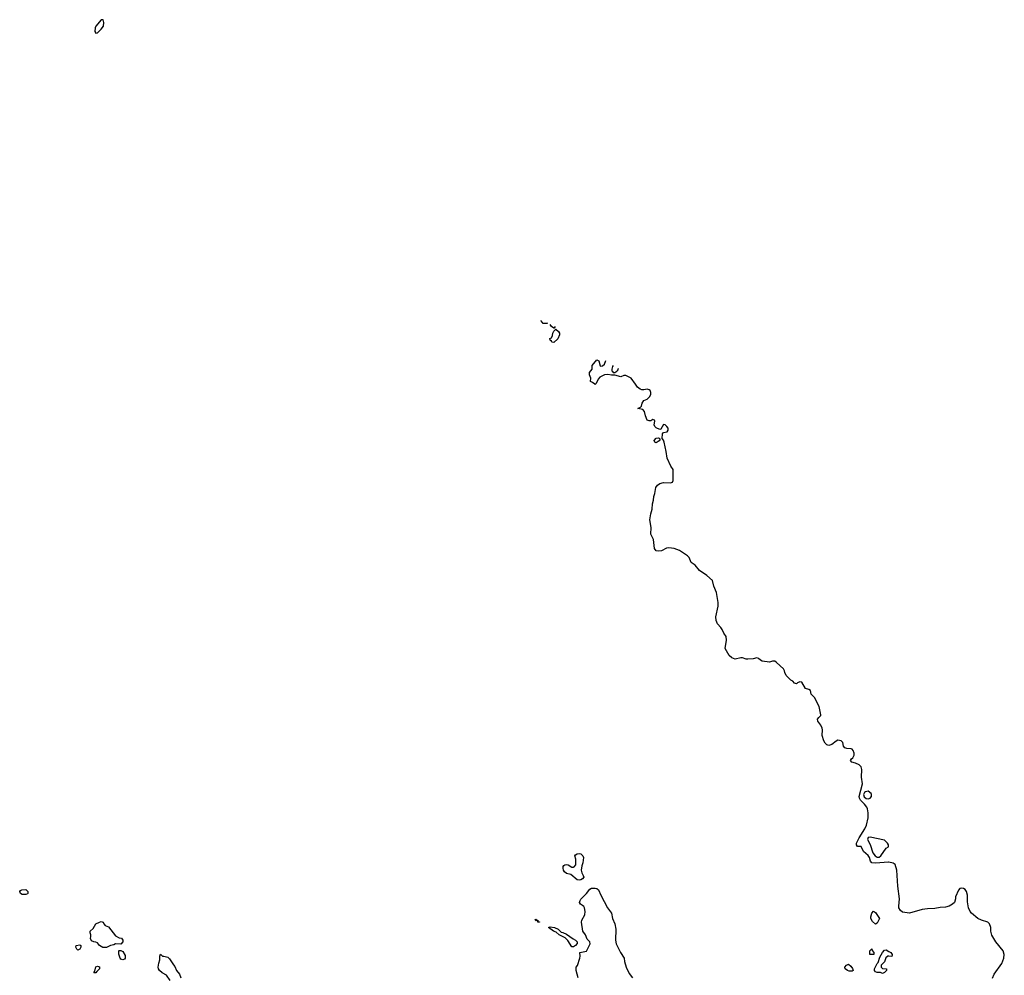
# Model space of a CAD drawing. Header units: inches. Extents: x 1861287 to 2052918, y 204622 to 437896.
# Tile 215 of 215: x 2010322 to 2021285, y 413418 to 424061. Entities that reach past the tile are written whole.
import ezdxf

# ---------------------------------------------------------------- set-up
doc = ezdxf.new("R2010")
doc.units = ezdxf.units.IN
doc.header["$MEASUREMENT"] = 0
for name, color, linetype in [('C0411', 7, 'Continuous'), ('C0412', 7, 'Continuous'), ('C0421', 7, 'Continuous')]:
    doc.layers.add(name, color=color, linetype=linetype)

msp = doc.modelspace()

# ---------------------------------------------------------------- linework, layer by layer
at = {"layer": 'C0411', "color": 5, "elevation": 160}
for points in [[(2016733, 420000), (2016730, 419995), (2016725, 420000)], [(2020000, 414676), (2019997, 414677), (2019850, 414665), (2019810, 414670), (2019795, 414690), (2019785, 414730), (2019771, 414751), (2019718, 414798), (2019692, 414852), (2019650, 414854), (2019639, 414870), (2019641, 414890), (2019668, 414950), (2019734, 415050), (2019752, 415090), (2019770, 415170), (2019769, 415229), (2019763, 415270), (2019753, 415290), (2019730, 415324), (2019685, 415370), (2019673, 415390), (2019669, 415410), (2019708, 415550), (2019694, 415626), (2019698, 415710), (2019690, 415739), (2019670, 415762), (2019630, 415781), (2019588, 415790), (2019574, 415810), (2019585, 415830), (2019599, 415841), (2019613, 415870), (2019613, 415893), (2019602, 415922), (2019590, 415936), (2019580, 415940), (2019530, 415944), (2019510, 415950), (2019496, 415970), (2019488, 416010), (2019470, 416028), (2019450, 416034), (2019430, 416035), (2019413, 416027), (2019365, 415990), (2019330, 415976), (2019310, 415985), (2019290, 416004), (2019275, 416030), (2019258, 416090), (2019262, 416150), (2019257, 416170), (2019243, 416203), (2019209, 416250), (2019207, 416270), (2019219, 416290), (2019241, 416310), (2019243, 416317), (2019223, 416410), (2019171, 416511), (2019136, 416550), (2019128, 416588), (2019110, 416601), (2019070, 416613), (2019030, 416682), (2019010, 416688), (2018983, 416677), (2018970, 416665), (2018950, 416673), (2018932, 416692), (2018910, 416704), (2018857, 416757), (2018842, 416790), (2018838, 416810), (2018825, 416830), (2018750, 416903), (2018730, 416915), (2018705, 416915), (2018670, 416904), (2018590, 416916), (2018570, 416927), (2018550, 416947), (2018530, 416954), (2018490, 416943), (2018430, 416938), (2018410, 416939), (2018370, 416954), (2018350, 416955), (2018290, 416939), (2018253, 416953), (2018221, 416981), (2018177, 417057), (2018191, 417150), (2018187, 417190), (2018162, 417230), (2018145, 417270), (2018130, 417293), (2018092, 417332), (2018076, 417370), (2018072, 417412), (2018101, 417530), (2018101, 417570), (2018081, 417681), (2018052, 417752), (2018035, 417815), (2017972, 417872), (2017890, 417925), (2017844, 417984), (2017797, 418017), (2017776, 418070), (2017759, 418090), (2017670, 418150), (2017611, 418171), (2017550, 418178), (2017524, 418176), (2017470, 418147), (2017430, 418141), (2017410, 418147), (2017390, 418170), (2017378, 418270), (2017351, 418330), (2017354, 418406), (2017339, 418490), (2017350, 418556), (2017365, 418610), (2017367, 418670), (2017378, 418710), (2017381, 418750), (2017395, 418785), (2017405, 418850), (2017423, 418877), (2017450, 418894), (2017490, 418906), (2017570, 418901), (2017590, 418910), (2017597, 418930), (2017598, 419050), (2017573, 419090), (2017530, 419179), (2017520, 419250), (2017497, 419357), (2017490, 419378), (2017476, 419396), (2017478, 419450), (2017490, 419462), (2017530, 419471), (2017543, 419490), (2017541, 419510), (2017529, 419530), (2017510, 419547), (2017490, 419554), (2017460, 419500), (2017450, 419495), (2017410, 419516), (2017394, 419530), (2017388, 419548), (2017395, 419590), (2017390, 419601), (2017370, 419607), (2017350, 419594), (2017330, 419592), (2017310, 419599), (2017290, 419649), (2017278, 419698), (2017260, 419720), (2017206, 419730), (2017235, 419745), (2017245, 419755), (2017254, 419790), (2017270, 419821), (2017310, 419835), (2017337, 419863), (2017349, 419890), (2017350, 419910), (2017341, 419930), (2017330, 419940), (2017310, 419947), (2017270, 419938), (2017250, 419938), (2017230, 419946), (2017200, 419970), (2017178, 420000)], [(2016539, 413390), (2016519, 413470), (2016519, 413510), (2016532, 413528), (2016558, 413610), (2016562, 413630), (2016559, 413670), (2016633, 413687), (2016674, 413770), (2016670, 413790), (2016642, 413822), (2016622, 413870), (2016594, 413910), (2016579, 414010), (2016582, 414030), (2016615, 414090), (2016619, 414130), (2016611, 414170), (2016604, 414184), (2016590, 414197), (2016566, 414210), (2016557, 414230), (2016561, 414250), (2016570, 414264), (2016632, 414328), (2016670, 414376), (2016690, 414388), (2016730, 414390), (2016750, 414385), (2016768, 414368), (2016794, 414310), (2016867, 414170), (2016911, 414110), (2016923, 414050), (2016947, 413990), (2016961, 413930), (2016957, 413810), (2016964, 413770), (2017011, 413670), (2017051, 413610), (2017056, 413570), (2017075, 413510), (2017110, 413439), (2017145, 413390)], [(2011999, 413359), (2011958, 413418), (2011910, 413445), (2011879, 413470), (2011867, 413490), (2011863, 413510), (2011870, 413552), (2011884, 413590), (2011884, 413630), (2011890, 413654), (2011912, 413632), (2011928, 413632), (2011970, 413618), (2011990, 413602), (2012033, 413533), (2012050, 413516), (2012067, 413470), (2012103, 413430), (2012116, 413390)], [(2020000, 413629), (2019990, 413629), (2019967, 413613), (2019951, 413569), (2019914, 413530), (2019914, 413510), (2019930, 413494), (2019974, 413490), (2019974, 413470), (2019950, 413448), (2019930, 413438), (2019908, 413448), (2019869, 413449), (2019850, 413458), (2019838, 413470), (2019838, 413490), (2019868, 413550), (2019879, 413561), (2019900, 413620), (2019929, 413670), (2019950, 413698), (2019970, 413702), (2020000, 413684)]]:
    msp.add_lwpolyline(points, dxfattribs=at)
for points in [[(2017410, 419347), (2017394, 419354), (2017387, 419373), (2017410, 419401), (2017430, 419405), (2017442, 419402), (2017454, 419390), (2017443, 419370)], [(2019770, 415470), (2019739, 415461), (2019728, 415452), (2019719, 415430), (2019725, 415405), (2019746, 415386), (2019770, 415384), (2019790, 415389), (2019807, 415410), (2019808, 415430), (2019802, 415442)], [(2019790, 414956), (2019769, 414951), (2019762, 414930), (2019793, 414873), (2019823, 414783), (2019848, 414748), (2019870, 414735), (2019890, 414735), (2019910, 414750), (2019970, 414834), (2019994, 414850), (2019997, 414870), (2019984, 414890), (2019950, 414921)], [(2016550, 414477), (2016530, 414482), (2016460, 414540), (2016410, 414553), (2016387, 414570), (2016376, 414590), (2016373, 414610), (2016374, 414630), (2016381, 414639), (2016393, 414647), (2016410, 414651), (2016430, 414647), (2016470, 414622), (2016490, 414621), (2016496, 414624), (2016513, 414647), (2016516, 414670), (2016515, 414710), (2016505, 414750), (2016510, 414759), (2016529, 414770), (2016550, 414773), (2016571, 414770), (2016591, 414750), (2016601, 414730), (2016594, 414670), (2016583, 414637), (2016574, 414590), (2016580, 414560), (2016597, 414530), (2016603, 414510), (2016590, 414494), (2016570, 414481)], [(2010350, 414318), (2010330, 414328), (2010322, 414350), (2010330, 414362), (2010346, 414370), (2010390, 414374), (2010414, 414350), (2010414, 414330), (2010410, 414326), (2010390, 414318)], [(2019850, 413988), (2019816, 414016), (2019798, 414050), (2019798, 414070), (2019809, 414109), (2019830, 414132), (2019850, 414118), (2019895, 414050), (2019870, 413998)], [(2011450, 413766), (2011390, 413768), (2011370, 413758), (2011334, 413750), (2011290, 413729), (2011249, 413729), (2011210, 413748), (2011190, 413778), (2011170, 413788), (2011149, 413789), (2011123, 413803), (2011109, 413829), (2011115, 413850), (2011115, 413870), (2011108, 413890), (2011108, 413910), (2011140, 413940), (2011170, 413991), (2011210, 414011), (2011230, 414016), (2011250, 414011), (2011258, 413990), (2011274, 413974), (2011310, 413959), (2011390, 413857), (2011430, 413836), (2011454, 413830), (2011472, 413810), (2011471, 413789)], [(2016092, 414012), (2016108, 414012), (2016110, 414008), (2016090, 414009), (2016087, 414027), (2016070, 414025), (2016062, 414038), (2016070, 414042), (2016075, 414035), (2016090, 414031)], [(2016470, 413735), (2016425, 413805), (2016395, 413835), (2016329, 413870), (2016297, 413897), (2016264, 413910), (2016209, 413951), (2016230, 413959), (2016278, 413950), (2016316, 413930), (2016350, 413898), (2016370, 413894), (2016410, 413876), (2016484, 413824), (2016512, 413810), (2016531, 413790), (2016531, 413771), (2016510, 413749), (2016490, 413735)], [(2010970, 413699), (2010959, 413710), (2010948, 413730), (2010950, 413751), (2010990, 413758), (2011002, 413750), (2011001, 413730), (2010990, 413709)], [(2011470, 413589), (2011450, 413598), (2011442, 413610), (2011427, 413653), (2011426, 413690), (2011430, 413694), (2011450, 413694), (2011470, 413682), (2011498, 413638), (2011498, 413610), (2011490, 413598)], [(2019830, 413648), (2019789, 413649), (2019789, 413690), (2019810, 413712), (2019815, 413695), (2019832, 413670), (2019834, 413650)], [(2019590, 413462), (2019556, 413464), (2019538, 413470), (2019515, 413490), (2019508, 413510), (2019528, 413530), (2019550, 413542), (2019578, 413518), (2019594, 413494), (2019602, 413470)], [(2011150, 413446), (2011149, 413450), (2011158, 413462), (2011170, 413511), (2011190, 413518), (2011210, 413512), (2011212, 413490), (2011180, 413460), (2011170, 413446)]]:
    msp.add_lwpolyline(points, close=True, dxfattribs=at)
at = {"layer": 'C0412', "color": 5}
for points, elevation in [([(2011230, 424061), (2011168, 423990), (2011161, 423970), (2011160, 423930), (2011170, 423911), (2011190, 423915), (2011230, 423954), (2011254, 423990), (2011258, 424030), (2011250, 424059)], 180), ([(2016270, 420466), (2016246, 420470), (2016242, 420482), (2016228, 420490), (2016226, 420510), (2016242, 420518), (2016256, 420544), (2016258, 420570), (2016268, 420592), (2016290, 420614), (2016322, 420590), (2016331, 420571), (2016331, 420550), (2016313, 420507)], 160)]:
    msp.add_lwpolyline(points, close=True, dxfattribs=dict(at, elevation=elevation))
at = {"layer": 'C0412', "color": 5, "elevation": 160}
for points in [[(2016199, 420681), (2016190, 420678), (2016150, 420678), (2016130, 420706), (2016130, 420711)], [(2016285, 420643), (2016274, 420626), (2016270, 420626), (2016243, 420643), (2016230, 420668)], [(2016725, 420000), (2016701, 420021), (2016678, 420030), (2016682, 420070), (2016667, 420107), (2016667, 420130), (2016696, 420170), (2016697, 420210), (2016750, 420272), (2016770, 420262), (2016786, 420206), (2016790, 420203), (2016810, 420206), (2016834, 420226), (2016848, 420266)], [(2016931, 420208), (2016930, 420208), (2016923, 420197), (2016916, 420170), (2016916, 420150), (2016921, 420141), (2016930, 420131), (2016950, 420131), (2016970, 420145), (2016983, 420157), (2016989, 420170), (2016986, 420177)], [(2017178, 420000), (2017130, 420068), (2017070, 420098), (2017050, 420098), (2017015, 420085), (2016950, 420103), (2016910, 420103), (2016870, 420109), (2016833, 420107), (2016780, 420080), (2016762, 420058), (2016741, 420010), (2016733, 420000)]]:
    msp.add_lwpolyline(points, dxfattribs=at)
at = {"layer": 'C0421', "color": 5, "elevation": 160}
for points in [[(2021154, 413386), (2021173, 413430), (2021258, 413550), (2021279, 413610), (2021285, 413650), (2021274, 413690), (2021189, 413790), (2021145, 413865), (2021136, 413910), (2021135, 413950), (2021121, 413990), (2021102, 414010), (2021032, 414032), (2020990, 414052), (2020920, 414110), (2020905, 414130), (2020888, 414170), (2020875, 414235), (2020874, 414310), (2020863, 414350), (2020850, 414372), (2020830, 414384), (2020810, 414389), (2020790, 414383), (2020775, 414365), (2020741, 414290), (2020743, 414270), (2020731, 414230), (2020710, 414209), (2020672, 414188), (2020630, 414178), (2020570, 414174), (2020510, 414161), (2020430, 414159), (2020370, 414152), (2020230, 414109), (2020150, 414121), (2020130, 414139), (2020112, 414170), (2020109, 414189), (2020117, 414270), (2020099, 414410), (2020087, 414587), (2020070, 414650), (2020047, 414667), (2020000, 414676)], [(2020000, 413684), (2020022, 413670), (2020038, 413650), (2020038, 413642), (2020032, 413628), (2020000, 413629)]]:
    msp.add_lwpolyline(points, dxfattribs=at)

doc.saveas('drawing.dxf')
